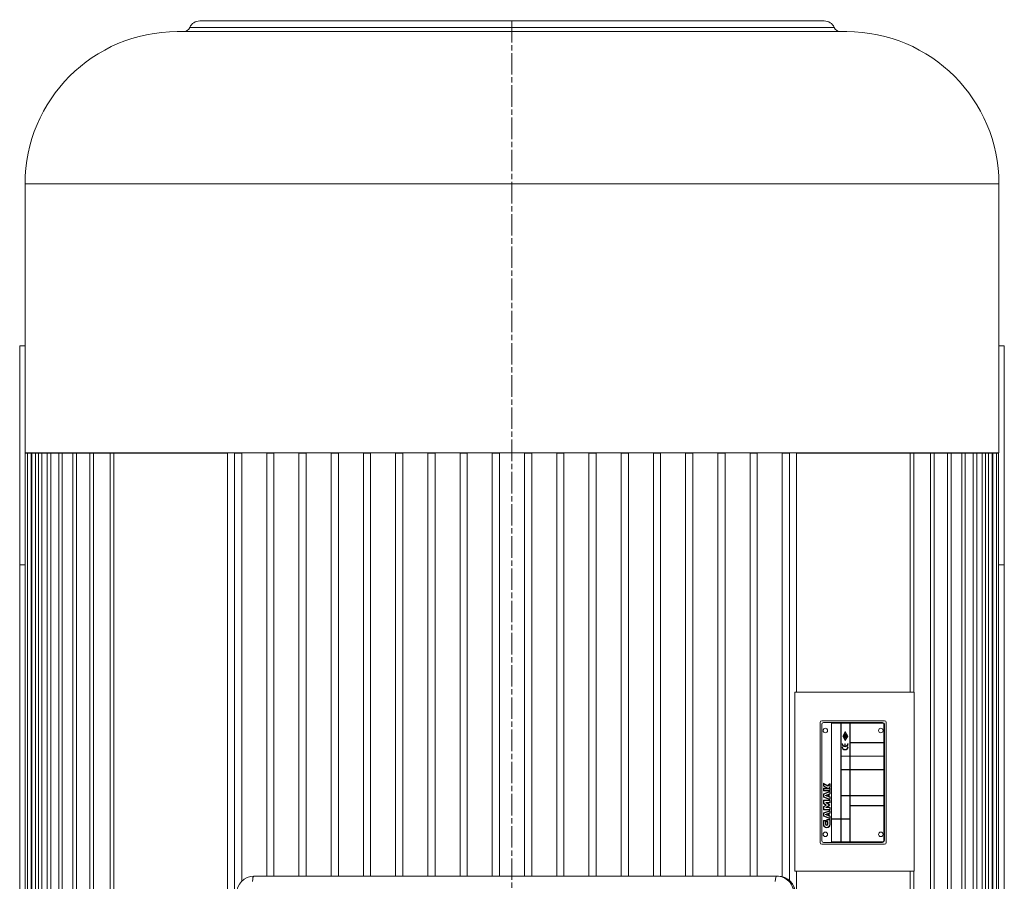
# Model space of a CAD drawing. Header units: millimetres. Extents: x -2784 to 2012, y -1738 to 1577.
# Tile 13 of 25: x -691 to -141, y -1087 to -605. Entities that reach past the tile are written whole.
import ezdxf

# ---------------------------------------------------------------- set-up
doc = ezdxf.new("R2010")
doc.units = ezdxf.units.MM
doc.linetypes.add('AM_ISO08W050', pattern=[18, 12, -1.5, 3, -1.5])
doc.layers.add('AM_7', color=4, linetype='AM_ISO08W050', lineweight=13)
doc.layers.add('AM_VIS', color=7, linetype='Continuous', lineweight=20)

msp = doc.modelspace()

# ---------------------------------------------------------------- linework, layer by layer
at = {"layer": 'AM_7'}
msp.add_line((-416.49, -1319.99), (-416.49, -605.31), dxfattribs=at)
at = {"layer": 'AM_VIS'}
for p, q in [((-416.49, -609.6), (-596.41, -609.6)), ((-242.06, -606), (-590.92, -606)), ((-236.56, -609.6), (-416.49, -609.6)), ((-416.49, -612), (-603.49, -612)), ((-229.49, -612), (-416.49, -612)), ((-688.49, -847.32), (-688.49, -697)), ((-416.49, -697), (-688.49, -697)), ((-144.49, -697), (-416.49, -697)), ((-144.49, -847.32), (-144.49, -697)), ((-688.49, -787.5), (-691.49, -787.5)), ((-691.49, -787.5), (-691.49, -910)), ((-141.49, -787.5), (-144.49, -787.5)), ((-141.49, -910), (-141.49, -787.5)), ((-416.49, -847.32), (-688.49, -847.32)), ((-688.34, -1321), (-688.34, -847.5)), ((-688.34, -847.5), (-687.13, -847.5)), ((-687.13, -1321), (-687.13, -847.5)), ((-687.13, -847.5), (-685.13, -847.5)), ((-684.71, -847.5), (-685.13, -847.5)), ((-685.13, -1321), (-685.13, -847.5)), ((-684.71, -1321), (-684.71, -847.5)), ((-684.71, -847.5), (-682.71, -847.5)), ((-681.03, -847.5), (-682.71, -847.5)), ((-682.71, -1321), (-682.71, -847.5)), ((-681.03, -1321), (-681.03, -847.5)), ((-681.03, -847.5), (-679.03, -847.5)), ((-676.05, -847.5), (-679.03, -847.5)), ((-679.03, -1321), (-679.03, -847.5)), ((-676.05, -1321), (-676.05, -847.5)), ((-676.05, -847.5), (-674.05, -847.5)), ((-669.68, -847.5), (-674.05, -847.5)), ((-674.05, -1321), (-674.05, -847.5)), ((-669.68, -1321), (-669.68, -847.5)), ((-669.68, -847.5), (-667.68, -847.5)), ((-661.82, -847.5), (-667.68, -847.5)), ((-667.68, -1321), (-667.68, -847.5)), ((-661.82, -1321), (-661.82, -847.5)), ((-661.82, -847.5), (-659.82, -847.5)), ((-652.31, -847.5), (-659.82, -847.5)), ((-659.82, -1321), (-659.82, -847.5)), ((-652.31, -1321), (-652.31, -847.5)), ((-652.31, -847.5), (-650.31, -847.5)), ((-640.95, -847.5), (-650.31, -847.5)), ((-650.31, -1321), (-650.31, -847.5)), ((-640.95, -1321), (-640.95, -847.5)), ((-640.95, -847.5), (-638.95, -847.5)), ((-575.42, -847.5), (-638.95, -847.5)), ((-638.95, -1321), (-638.95, -847.5)), ((-638.49, -847.5), (-638.49, -847.32)), ((-575.42, -847.5), (-575.42, -1321)), ((-571.49, -1110.87), (-571.49, -847.5)), ((-571.49, -847.5), (-567.49, -847.5)), ((-567.49, -1086.74), (-567.49, -847.5)), ((-553.49, -847.5), (-549.49, -847.5)), ((-553.49, -1083.85), (-553.49, -847.5)), ((-549.49, -1083.85), (-549.49, -847.5)), ((-535.49, -1083.85), (-535.49, -847.5)), ((-535.49, -847.5), (-531.49, -847.5)), ((-531.49, -1083.85), (-531.49, -847.5)), ((-517.49, -847.5), (-513.49, -847.5)), ((-517.49, -1083.85), (-517.49, -847.5)), ((-513.49, -1083.85), (-513.49, -847.5)), ((-499.49, -847.5), (-495.49, -847.5)), ((-499.49, -1083.85), (-499.49, -847.5)), ((-495.49, -1083.85), (-495.49, -847.5)), ((-481.49, -847.5), (-477.49, -847.5)), ((-481.49, -1083.85), (-481.49, -847.5)), ((-477.49, -1083.85), (-477.49, -847.5)), ((-463.49, -847.5), (-459.49, -847.5)), ((-463.49, -1083.85), (-463.49, -847.5)), ((-459.49, -1083.85), (-459.49, -847.5)), ((-445.49, -847.5), (-441.49, -847.5)), ((-445.49, -1083.85), (-445.49, -847.5)), ((-441.49, -1083.85), (-441.49, -847.5)), ((-427.49, -847.5), (-423.49, -847.5)), ((-427.49, -1083.85), (-427.49, -847.5)), ((-423.49, -1083.85), (-423.49, -847.5)), ((-144.49, -847.32), (-416.49, -847.32)), ((-409.49, -847.5), (-405.49, -847.5)), ((-409.49, -1083.85), (-409.49, -847.5)), ((-405.49, -1083.85), (-405.49, -847.5)), ((-391.49, -847.5), (-387.49, -847.5)), ((-391.49, -1083.85), (-391.49, -847.5)), ((-387.49, -1083.85), (-387.49, -847.5)), ((-373.49, -847.5), (-369.49, -847.5)), ((-373.49, -1083.85), (-373.49, -847.5)), ((-369.49, -1083.85), (-369.49, -847.5)), ((-355.49, -847.5), (-351.49, -847.5)), ((-355.49, -1083.85), (-355.49, -847.5)), ((-351.49, -1083.85), (-351.49, -847.5)), ((-337.49, -847.5), (-333.49, -847.5)), ((-337.49, -1083.85), (-337.49, -847.5)), ((-333.49, -1083.85), (-333.49, -847.5)), ((-319.49, -847.5), (-315.49, -847.5)), ((-319.49, -1083.85), (-319.49, -847.5)), ((-315.49, -1083.85), (-315.49, -847.5)), ((-301.49, -847.5), (-297.49, -847.5)), ((-301.49, -1083.85), (-301.49, -847.5)), ((-297.49, -1083.85), (-297.49, -847.5)), ((-283.49, -1083.85), (-283.49, -847.5)), ((-283.49, -847.5), (-279.49, -847.5)), ((-279.49, -1083.85), (-279.49, -847.5)), ((-265.49, -847.5), (-261.49, -847.5)), ((-265.49, -1084.15), (-265.49, -847.5)), ((-261.49, -1086.28), (-261.49, -847.5)), ((-194.02, -847.5), (-257.56, -847.5)), ((-257.56, -981.11), (-257.56, -847.5)), ((-194.49, -847.5), (-194.49, -847.32)), ((-194.02, -981.11), (-194.02, -847.5)), ((-194.02, -847.5), (-192.02, -847.5)), ((-192.02, -981.11), (-192.02, -847.5)), ((-182.66, -847.5), (-192.02, -847.5)), ((-182.66, -847.5), (-180.66, -847.5)), ((-182.66, -1321), (-182.66, -847.5)), ((-180.66, -1321), (-180.66, -847.5)), ((-173.15, -847.5), (-180.66, -847.5)), ((-173.15, -847.5), (-171.15, -847.5)), ((-173.15, -1321), (-173.15, -847.5)), ((-165.29, -847.5), (-171.15, -847.5)), ((-171.15, -1321), (-171.15, -847.5)), ((-165.29, -1321), (-165.29, -847.5)), ((-165.29, -847.5), (-163.29, -847.5)), ((-163.29, -1321), (-163.29, -847.5)), ((-158.92, -847.5), (-163.29, -847.5)), ((-158.92, -847.5), (-156.92, -847.5)), ((-158.92, -1321), (-158.92, -847.5)), ((-153.94, -847.5), (-156.92, -847.5)), ((-156.92, -1321), (-156.92, -847.5)), ((-153.94, -1321), (-153.94, -847.5)), ((-153.94, -847.5), (-151.94, -847.5)), ((-151.94, -1321), (-151.94, -847.5)), ((-150.26, -847.5), (-151.94, -847.5)), ((-150.26, -847.5), (-148.26, -847.5)), ((-150.26, -1321), (-150.26, -847.5)), ((-147.84, -847.5), (-148.26, -847.5)), ((-148.26, -1321), (-148.26, -847.5)), ((-147.84, -1321), (-147.84, -847.5)), ((-147.84, -847.5), (-145.84, -847.5)), ((-145.84, -1321), (-145.84, -847.5)), ((-145.84, -847.5), (-144.64, -847.5)), ((-144.64, -1321), (-144.64, -847.5)), ((-688.34, -910), (-691.49, -910)), ((-691.49, -910), (-691.49, -1190)), ((-141.49, -910), (-144.64, -910)), ((-141.49, -1190), (-141.49, -910)), ((-258.54, -981.11), (-191.81, -981.11)), ((-258.54, -1081.11), (-258.54, -981.11)), ((-191.81, -981.11), (-191.81, -1081.11)), ((-244.44, -1065.05), (-244.44, -998.05)), ((-243.44, -997.05), (-208.44, -997.05)), ((-243.44, -1064.05), (-243.44, -999.05)), ((-242.44, -998.05), (-209.44, -998.05)), ((-237.94, -998.35), (-237.94, -1051.9)), ((-232.84, -998.35), (-237.94, -998.35)), ((-232.84, -1051.9), (-232.84, -998.35)), ((-232.69, -998.35), (-232.69, -1016.8)), ((-227.74, -998.35), (-232.69, -998.35)), ((-227.74, -1016.8), (-227.74, -998.35)), ((-227.59, -998.35), (-227.59, -1009.2)), ((-209.44, -998.35), (-227.59, -998.35)), ((-208.74, -1009.2), (-208.74, -999.05)), ((-208.44, -999.05), (-208.44, -1064.05)), ((-207.44, -998.05), (-207.44, -1065.05)), ((-231.72, -1005.61), (-230.29, -1003.06)), ((-230.29, -1008.16), (-231.72, -1005.61)), ((-230.29, -1003.41), (-231.53, -1005.61)), ((-231.53, -1005.61), (-230.29, -1007.81)), ((-230.69, -1005.01), (-230.69, -1004.41)), ((-230.69, -1004.41), (-230.52, -1004.41)), ((-229.89, -1005.01), (-230.69, -1005.01)), ((-230.69, -1005.21), (-230.69, -1005.38)), ((-230.69, -1006.21), (-230.52, -1006.21)), ((-230.69, -1006.81), (-230.69, -1006.21)), ((-230.52, -1004.41), (-230.52, -1004.84)), ((-230.52, -1004.84), (-230.36, -1004.84)), ((-230.52, -1006.21), (-230.52, -1006.44)), ((-230.52, -1006.44), (-229.89, -1006.44)), ((-230.51, -1005.76), (-230.21, -1005.37)), ((-230.07, -1005.47), (-230.38, -1005.86)), ((-230.36, -1004.84), (-230.36, -1004.61)), ((-230.36, -1004.61), (-230.22, -1004.61)), ((-230.29, -1003.06), (-228.86, -1005.61)), ((-229.06, -1005.61), (-230.29, -1003.41)), ((-228.86, -1005.61), (-230.29, -1008.16)), ((-230.29, -1007.81), (-229.06, -1005.61)), ((-230.22, -1004.61), (-230.22, -1004.84)), ((-230.22, -1004.84), (-230.06, -1004.84)), ((-230.06, -1004.84), (-230.06, -1004.41)), ((-230.06, -1004.41), (-229.89, -1004.41)), ((-229.89, -1004.41), (-229.89, -1005.01)), ((-229.89, -1006.01), (-229.89, -1005.84)), ((-229.89, -1006.44), (-229.89, -1006.58)), ((-232.07, -1010.03), (-231.81, -1010.03)), ((-232.07, -1011.77), (-231.81, -1011.77)), ((-230.52, -1006.81), (-230.69, -1006.81)), ((-230.57, -1011.4), (-230.57, -1010.03)), ((-230.57, -1010.03), (-230.31, -1010.03)), ((-229.89, -1006.58), (-230.52, -1006.58)), ((-230.52, -1006.58), (-230.52, -1006.81)), ((-230.31, -1010.03), (-230.31, -1011.4)), ((-229.06, -1010.03), (-228.8, -1010.03)), ((-229.06, -1011.77), (-228.8, -1011.77)), ((-227.59, -1009.2), (-208.74, -1009.2)), ((-227.59, -1009.35), (-227.59, -1016.8)), ((-208.74, -1009.35), (-227.59, -1009.35)), ((-208.74, -1016.8), (-208.74, -1009.35)), ((-232.69, -1016.8), (-227.74, -1016.8)), ((-232.69, -1016.95), (-232.69, -1024.4)), ((-227.74, -1016.95), (-232.69, -1016.95)), ((-227.74, -1024.4), (-227.74, -1016.95)), ((-227.59, -1016.8), (-208.74, -1016.8)), ((-227.59, -1016.95), (-227.59, -1024.4)), ((-208.74, -1016.95), (-227.59, -1016.95)), ((-208.74, -1024.4), (-208.74, -1016.95)), ((-232.69, -1024.4), (-227.74, -1024.4)), ((-232.69, -1024.55), (-232.69, -1038.9)), ((-227.74, -1024.55), (-232.69, -1024.55)), ((-227.74, -1038.9), (-227.74, -1024.55)), ((-227.59, -1024.4), (-208.74, -1024.4)), ((-227.59, -1024.55), (-227.59, -1038.9)), ((-208.74, -1024.55), (-227.59, -1024.55)), ((-208.74, -1038.9), (-208.74, -1024.55)), ((-242.36, -1032.23), (-242.56, -1032.23)), ((-242.56, -1032.23), (-242.56, -1033.39)), ((-242.36, -1033.39), (-242.56, -1033.39)), ((-242.36, -1033.39), (-242.46, -1033.56)), ((-242.46, -1033.56), (-240.41, -1034.74)), ((-242.26, -1032.05), (-242.36, -1032.23)), ((-242.36, -1032.23), (-240.04, -1033.57)), ((-242.36, -1033.39), (-242.36, -1032.23)), ((-239.67, -1034.94), (-242.36, -1033.39)), ((-240.08, -1033.32), (-242.26, -1032.05)), ((-239.16, -1032.4), (-240.08, -1033.32)), ((-240.08, -1033.32), (-240.04, -1033.57)), ((-240.04, -1033.57), (-239.02, -1032.54)), ((-239.02, -1032.54), (-239.16, -1032.4)), ((-238.82, -1032.54), (-239.02, -1032.54)), ((-239.02, -1032.54), (-239.02, -1034.1)), ((-238.82, -1034), (-238.82, -1032.54)), ((-242.56, -1034.94), (-242.36, -1034.94)), ((-242.56, -1034.94), (-242.56, -1035.95)), ((-242.56, -1035.95), (-242.36, -1035.95)), ((-242.36, -1038.06), (-242.56, -1038.06)), ((-242.56, -1038.06), (-242.56, -1039.58)), ((-239.08, -1036.66), (-242.43, -1037.87)), ((-242.43, -1037.87), (-242.36, -1038.06)), ((-242.36, -1034.74), (-242.36, -1034.94)), ((-240.41, -1034.74), (-242.36, -1034.74)), ((-242.36, -1034.94), (-239.67, -1034.94)), ((-242.36, -1035.95), (-242.36, -1034.94)), ((-242.36, -1035.95), (-242.36, -1036.15)), ((-239.02, -1035.95), (-242.36, -1035.95)), ((-242.36, -1036.15), (-239.02, -1036.15)), ((-242.36, -1038.06), (-239.02, -1036.85)), ((-242.36, -1039.58), (-242.36, -1038.06)), ((-239.6, -1038.09), (-241.62, -1038.82)), ((-241.03, -1038.82), (-241.62, -1038.82)), ((-241.62, -1038.82), (-239.6, -1039.55)), ((-241.03, -1038.82), (-239.8, -1038.38)), ((-239.8, -1039.27), (-241.03, -1038.82)), ((-240.41, -1034.74), (-239.67, -1034.94)), ((-239.8, -1038.38), (-239.6, -1038.09)), ((-239.8, -1038.38), (-239.8, -1039.27)), ((-239.8, -1039.27), (-239.6, -1039.55)), ((-239.02, -1034.1), (-239.76, -1034.84)), ((-239.51, -1034.74), (-239.76, -1034.84)), ((-239.76, -1034.84), (-239.02, -1034.84)), ((-239.6, -1039.55), (-239.6, -1038.09)), ((-239.51, -1034.74), (-238.95, -1034.17)), ((-239.02, -1034.74), (-239.51, -1034.74)), ((-239.02, -1037.88), (-239.48, -1038.05)), ((-239.48, -1038.05), (-239.48, -1039.6)), ((-239.28, -1038.19), (-239.48, -1038.05)), ((-239.28, -1039.46), (-239.48, -1039.6)), ((-239.28, -1038.19), (-238.95, -1038.06)), ((-239.28, -1039.46), (-239.28, -1038.19)), ((-238.95, -1039.58), (-239.28, -1039.46)), ((-239.02, -1036.85), (-239.08, -1036.66)), ((-239.02, -1034.1), (-238.82, -1034)), ((-239.02, -1034.1), (-238.95, -1034.17)), ((-239.02, -1034.74), (-239.02, -1034.84)), ((-239.02, -1034.74), (-238.92, -1034.74)), ((-238.82, -1034.84), (-239.02, -1034.84)), ((-239.02, -1034.84), (-239.02, -1035.95)), ((-239.02, -1035.95), (-238.82, -1035.95)), ((-239.02, -1036.15), (-239.02, -1035.95)), ((-238.82, -1036.85), (-239.02, -1036.85)), ((-239.02, -1036.85), (-239.02, -1037.88)), ((-239.02, -1037.88), (-238.82, -1037.88)), ((-238.95, -1038.06), (-239.02, -1037.88)), ((-238.85, -1034.07), (-238.95, -1034.17)), ((-238.82, -1035.95), (-238.82, -1034.84)), ((-238.82, -1037.88), (-238.82, -1036.85)), ((-232.69, -1038.9), (-227.74, -1038.9)), ((-232.69, -1039.05), (-232.69, -1051.9)), ((-227.74, -1039.05), (-232.69, -1039.05)), ((-227.74, -1051.9), (-227.74, -1039.05)), ((-227.59, -1038.9), (-208.74, -1038.9)), ((-227.59, -1039.05), (-227.59, -1044.4)), ((-208.74, -1039.05), (-227.59, -1039.05)), ((-208.74, -1044.4), (-208.74, -1039.05)), ((-242.56, -1039.58), (-242.36, -1039.58)), ((-242.36, -1041.7), (-242.56, -1041.7)), ((-242.56, -1041.7), (-242.56, -1043.14)), ((-242.56, -1043.14), (-242.36, -1043.14)), ((-242.36, -1043.14), (-242.48, -1043.31)), ((-242.48, -1043.31), (-241.26, -1044.16)), ((-241.26, -1044.16), (-242.48, -1045)), ((-242.36, -1039.58), (-242.43, -1039.77)), ((-242.43, -1039.77), (-239.08, -1040.99)), ((-239.02, -1040.8), (-242.36, -1039.58)), ((-242.36, -1041.5), (-242.36, -1041.7)), ((-239.02, -1041.5), (-242.36, -1041.5)), ((-242.36, -1043.14), (-242.36, -1041.7)), ((-242.36, -1041.7), (-239.02, -1041.7)), ((-240.92, -1044.16), (-242.36, -1043.14)), ((-242.36, -1045.17), (-240.92, -1044.16)), ((-241.26, -1044.16), (-240.92, -1044.16)), ((-239.02, -1042.71), (-241.23, -1042.71)), ((-240.6, -1042.91), (-241.23, -1042.71)), ((-241.23, -1042.71), (-239.16, -1044.16)), ((-239.16, -1044.16), (-241.23, -1045.6)), ((-240.6, -1042.91), (-239.02, -1042.91)), ((-239.05, -1043.99), (-240.6, -1042.91)), ((-240.6, -1045.4), (-239.05, -1044.32)), ((-239.48, -1039.6), (-239.02, -1039.77)), ((-239.16, -1044.16), (-239.05, -1043.99)), ((-239.05, -1044.32), (-239.16, -1044.16)), ((-239.08, -1040.99), (-239.02, -1040.8)), ((-239.02, -1039.77), (-238.95, -1039.58)), ((-238.82, -1039.77), (-239.02, -1039.77)), ((-239.02, -1039.77), (-239.02, -1040.8)), ((-239.02, -1040.8), (-238.82, -1040.8)), ((-239.02, -1041.7), (-239.02, -1041.5)), ((-238.82, -1041.7), (-239.02, -1041.7)), ((-239.02, -1041.7), (-239.02, -1042.71)), ((-239.02, -1042.71), (-238.82, -1042.71)), ((-239.02, -1042.91), (-239.02, -1042.71)), ((-238.82, -1040.8), (-238.82, -1039.77)), ((-238.82, -1042.71), (-238.82, -1041.7)), ((-227.59, -1044.4), (-208.74, -1044.4)), ((-227.59, -1044.55), (-227.59, -1064.75)), ((-208.74, -1044.55), (-227.59, -1044.55)), ((-208.74, -1064.05), (-208.74, -1044.55)), ((-242.36, -1045.17), (-242.56, -1045.17)), ((-242.56, -1045.17), (-242.56, -1046.61)), ((-242.56, -1046.61), (-242.36, -1046.61)), ((-242.36, -1048.73), (-242.56, -1048.73)), ((-242.56, -1048.73), (-242.56, -1050.25)), ((-242.56, -1050.25), (-242.36, -1050.25)), ((-242.48, -1045), (-242.36, -1045.17)), ((-239.08, -1047.32), (-242.43, -1048.54)), ((-242.43, -1048.54), (-242.36, -1048.73)), ((-242.36, -1050.25), (-242.43, -1050.43)), ((-242.43, -1050.43), (-239.08, -1051.65)), ((-242.36, -1046.61), (-242.36, -1045.17)), ((-242.36, -1046.61), (-242.36, -1046.81)), ((-239.02, -1046.61), (-242.36, -1046.61)), ((-242.36, -1046.81), (-239.02, -1046.81)), ((-242.36, -1048.73), (-239.02, -1047.51)), ((-242.36, -1050.25), (-242.36, -1048.73)), ((-239.02, -1051.46), (-242.36, -1050.25)), ((-239.6, -1048.75), (-241.62, -1049.49)), ((-241.03, -1049.49), (-241.62, -1049.49)), ((-241.62, -1049.49), (-239.6, -1050.22)), ((-240.6, -1045.4), (-241.23, -1045.6)), ((-241.23, -1045.6), (-239.02, -1045.6)), ((-241.03, -1049.49), (-239.8, -1049.04)), ((-239.8, -1049.93), (-241.03, -1049.49)), ((-239.02, -1045.4), (-240.6, -1045.4)), ((-239.8, -1049.04), (-239.6, -1048.75)), ((-239.8, -1049.04), (-239.8, -1049.93)), ((-239.8, -1049.93), (-239.6, -1050.22)), ((-239.6, -1050.22), (-239.6, -1048.75)), ((-239.02, -1048.54), (-239.48, -1048.71)), ((-239.28, -1048.85), (-239.48, -1048.71)), ((-239.48, -1048.71), (-239.48, -1050.26)), ((-239.28, -1050.12), (-239.48, -1050.26)), ((-239.48, -1050.26), (-239.02, -1050.43)), ((-239.28, -1048.85), (-238.95, -1048.73)), ((-239.28, -1050.12), (-239.28, -1048.85)), ((-238.95, -1050.25), (-239.28, -1050.12)), ((-239.02, -1047.51), (-239.08, -1047.32)), ((-239.02, -1045.6), (-239.02, -1045.4)), ((-238.82, -1045.6), (-239.02, -1045.6)), ((-239.02, -1045.6), (-239.02, -1046.61)), ((-239.02, -1046.61), (-238.82, -1046.61)), ((-239.02, -1046.81), (-239.02, -1046.61)), ((-238.82, -1047.51), (-239.02, -1047.51)), ((-239.02, -1047.51), (-239.02, -1048.54)), ((-239.02, -1048.54), (-238.82, -1048.54)), ((-238.95, -1048.73), (-239.02, -1048.54)), ((-239.02, -1050.43), (-238.95, -1050.25)), ((-238.82, -1050.43), (-239.02, -1050.43)), ((-239.02, -1050.43), (-239.02, -1051.46)), ((-238.82, -1046.61), (-238.82, -1045.6)), ((-238.82, -1048.54), (-238.82, -1047.51)), ((-238.82, -1051.46), (-238.82, -1050.43)), ((-242.36, -1053.07), (-242.56, -1053.07)), ((-242.56, -1053.07), (-242.56, -1054.97)), ((-242.56, -1054.97), (-242.36, -1054.97)), ((-242.36, -1052.87), (-242.36, -1053.07)), ((-241.36, -1052.87), (-242.36, -1052.87)), ((-242.36, -1053.07), (-241.36, -1053.07)), ((-242.36, -1054.97), (-242.36, -1053.07)), ((-241.36, -1053.07), (-241.36, -1052.87)), ((-241.16, -1053.07), (-241.36, -1053.07)), ((-241.36, -1053.07), (-241.36, -1054.97)), ((-241.16, -1054.97), (-241.36, -1054.97)), ((-241.16, -1054.97), (-241.16, -1053.07)), ((-240.49, -1052.37), (-240.69, -1052.37)), ((-240.69, -1052.37), (-240.69, -1053.37)), ((-240.69, -1053.37), (-240.49, -1053.37)), ((-240.49, -1052.17), (-240.49, -1052.37)), ((-239.02, -1052.17), (-240.49, -1052.17)), ((-240.49, -1052.37), (-239.02, -1052.37)), ((-240.49, -1053.37), (-240.49, -1052.37)), ((-240.49, -1053.37), (-240.49, -1053.57)), ((-240.02, -1053.37), (-240.49, -1053.37)), ((-240.49, -1053.57), (-240.22, -1053.57)), ((-240.22, -1053.57), (-240.02, -1053.37)), ((-240.22, -1053.57), (-240.22, -1054.97)), ((-240.02, -1054.97), (-240.22, -1054.97)), ((-240.02, -1054.97), (-240.02, -1053.37)), ((-239.08, -1051.65), (-239.02, -1051.46)), ((-239.02, -1051.46), (-238.82, -1051.46)), ((-239.02, -1052.37), (-239.02, -1052.17)), ((-238.82, -1052.37), (-239.02, -1052.37)), ((-239.02, -1052.37), (-239.02, -1054.97)), ((-238.82, -1054.97), (-239.02, -1054.97)), ((-238.82, -1054.97), (-238.82, -1052.37)), ((-237.94, -1051.9), (-232.84, -1051.9)), ((-237.94, -1052.05), (-237.94, -1064.75)), ((-232.84, -1052.05), (-237.94, -1052.05)), ((-232.84, -1064.75), (-232.84, -1052.05)), ((-232.69, -1051.9), (-227.74, -1051.9)), ((-232.69, -1052.05), (-232.69, -1064.75)), ((-227.74, -1052.05), (-232.69, -1052.05)), ((-227.74, -1064.75), (-227.74, -1052.05)), ((-208.44, -1066.05), (-243.44, -1066.05)), ((-209.44, -1065.05), (-242.44, -1065.05)), ((-237.94, -1064.75), (-232.84, -1064.75)), ((-232.69, -1064.75), (-227.74, -1064.75)), ((-227.59, -1064.75), (-209.44, -1064.75)), ((-191.81, -1081.11), (-258.54, -1081.11)), ((-257.56, -1126.61), (-257.56, -1081.11)), ((-194.02, -1321), (-194.02, -1081.11)), ((-192.02, -1321), (-192.02, -1081.11)), ((-268.64, -1083.85), (-560.63, -1083.85)), ((-268.64, -1083.85), (-267.87, -1083.85))]:
    msp.add_line(p, q, dxfattribs=at)
for centre in [(-241.44, -1002.55), (-210.44, -1002.55), (-241.44, -1060.55), (-210.44, -1060.55)]:
    msp.add_circle(centre, 1.25, dxfattribs=at)
for centre, radius, start, end in [((-600.08, -608), 4, 270, 336.4218), ((-590.92, -612), 6, 90, 156.4218), ((-242.06, -612), 6, 23.5782, 90), ((-232.89, -608), 4, 203.5782, 270), ((-603.49, -697), 85, 90, 180), ((-229.49, -697), 85, 0, 90), ((-243.44, -998.05), 1, 90, 180), ((-242.44, -999.05), 1, 90, 180), ((-209.44, -999.05), 1, 0, 90), ((-209.44, -999.05), 0.7, 0, 90), ((-208.44, -998.05), 1, 0, 90), ((-230.69, -1005.61), 0.4, 90, 321.9466), ((-230.69, -1005.61), 0.23, 90, 321.9466), ((-229.89, -1005.61), 0.4, 270, 141.9466), ((-229.89, -1005.61), 0.23, 270, 141.9466), ((-230.44, -1010.03), 1.64, 180, 0), ((-230.44, -1011.77), 1.64, 180, 0), ((-230.44, -1010.03), 1.37, 180, 264.5653), ((-230.44, -1011.77), 1.37, 180, 0), ((-230.44, -1010.03), 1.37, 275.4347, 0), ((-242.36, -1032.23), 0.2, 59.9998, 180), ((-242.36, -1033.39), 0.2, 180, 239.9998), ((-239.02, -1032.54), 0.2, 0, 135), ((-242.36, -1034.94), 0.2, 90, 180), ((-242.36, -1035.95), 0.2, 180, 270), ((-242.36, -1038.06), 0.2, 110.0001, 180), ((-239.02, -1036.85), 0.2, 0, 110.0001), ((-239.02, -1035.95), 0.2, 270, 0), ((-239.02, -1037.88), 0.2, 290.0001, 0), ((-238.92, -1034.84), 0.1, 0, 90), ((-238.92, -1034), 0.1, 315, 0), ((-242.36, -1039.58), 0.2, 180, 249.9999), ((-242.36, -1041.7), 0.2, 90, 180), ((-242.36, -1043.14), 0.2, 180, 234.999), ((-239.02, -1040.8), 0.2, 249.9999, 0), ((-239.16, -1044.16), 0.2, 305.001, 54.999), ((-239.02, -1041.7), 0.2, 0, 90), ((-239.02, -1042.71), 0.2, 270, 0), ((-239.02, -1039.77), 0.2, 0, 69.9999), ((-242.36, -1045.17), 0.2, 125.001, 180), ((-242.36, -1046.61), 0.2, 180, 270), ((-242.36, -1048.73), 0.2, 110.0001, 180), ((-242.36, -1050.25), 0.2, 180, 249.9999), ((-239.02, -1047.51), 0.2, 0, 110.0001), ((-239.02, -1045.6), 0.2, 0, 90), ((-239.02, -1046.61), 0.2, 270, 0), ((-239.02, -1048.54), 0.2, 290.0001, 0), ((-239.02, -1050.43), 0.2, 0, 69.9999), ((-242.36, -1053.07), 0.2, 90, 180), ((-240.69, -1054.97), 1.87, 180, 0), ((-240.69, -1054.97), 1.67, 180, 0), ((-241.36, -1053.07), 0.2, 0, 90), ((-240.69, -1054.97), 0.668, 180, 0), ((-240.69, -1054.97), 0.468, 180, 0), ((-240.49, -1052.37), 0.2, 90, 180), ((-240.49, -1053.37), 0.2, 180, 270), ((-239.02, -1051.46), 0.2, 249.9999, 0), ((-239.02, -1052.37), 0.2, 0, 90), ((-243.44, -1065.05), 1, 180, 270), ((-242.44, -1064.05), 1, 180, 270), ((-209.44, -1064.05), 1, 270, 0), ((-209.44, -1064.05), 0.7, 270, 0), ((-208.44, -1065.05), 1, 270, 0), ((-560.49, -1093.71), 9.88, 90.8032, 180.7874), ((-268, -1093.71), 9.88, 359.2126, 89.1968)]:
    msp.add_arc(centre, radius, start, end, dxfattribs=at)
for centre, major_axis, ratio, start_param, end_param in [((-560.63, -1086.85), (0, -3), 0.258819, 3.141593, 4.712389), ((-268.64, -1086.85), (0, -3), 0.258819, 3.141593, 4.712389), ((-268.64, -1093.85), (0, -10), 0.965926, 1.570796, 3.141593), ((-267.87, -1093.85), (0, 10), 0.965926, 4.712389, 6.283185)]:
    msp.add_ellipse(centre, major_axis=major_axis, ratio=ratio, start_param=start_param, end_param=end_param, dxfattribs=at)

doc.saveas('drawing.dxf')
